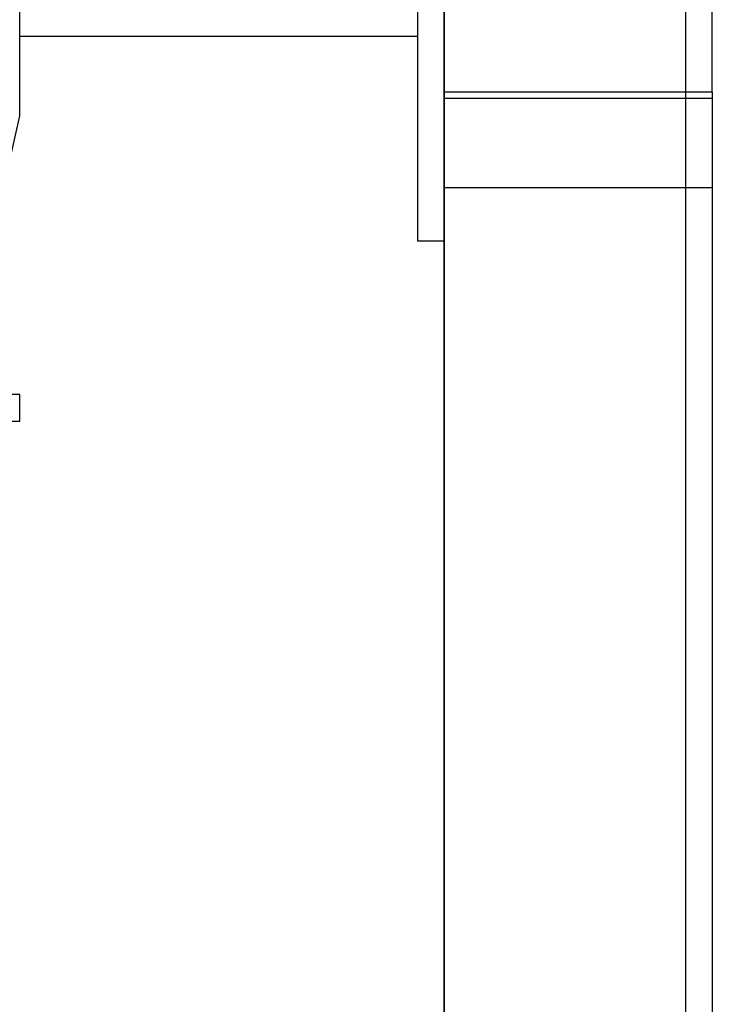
# Model space of a CAD drawing. Header units: millimetres. Extents: x -338 to 315, y -572 to 572.
# Tile 14 of 17: x 71 to 200, y 276 to 459. Entities that reach past the tile are written whole.
import ezdxf

# ---------------------------------------------------------------- set-up
doc = ezdxf.new("R2010")
doc.units = ezdxf.units.MM
doc.layers.add('MAIN-2', color=7, linetype='Continuous')

msp = doc.modelspace()

# ---------------------------------------------------------------- linework, layer by layer
at = {"layer": 'MAIN-2'}
for p, q in [((195, 567.5), (195, -567.5)), ((70.8, 441.36), (70.8, 500.72)), ((149.97, 206.6), (149.97, 491.67)), ((145, 471.04), (145, 418.04)), ((150, 471.04), (150, 426.67)), ((150, 444.61), (150, 471.04)), ((199.99, 445.78), (199.99, 471.04)), ((145, 456.2), (70.8, 456.2)), ((199.99, 445.78), (150, 445.78)), ((150, 444.61), (150, 421.9)), ((199.99, 444.61), (150, 444.61)), ((199.99, 445.78), (199.99, -108.92)), ((60.8, 396.84), (70.8, 441.36)), ((150, 428.04), (200, 428.04)), ((149.97, 426.67), (150, 426.67)), ((149.97, 426.67), (149.97, -70)), ((150, 421.9), (149.97, 421.9)), ((150, 418.04), (150, 421.9)), ((145, 418.04), (150, 418.04)), ((70.8, 389.42), (-129.2, 389.42)), ((70.8, 389.42), (70.8, 389.42)), ((70.8, 384.42), (70.8, 389.42)), ((-64.2, 384.42), (70.8, 384.42)), ((70.8, 384.42), (70.8, 384.42))]:
    msp.add_line(p, q, dxfattribs=at)

doc.saveas('drawing.dxf')
